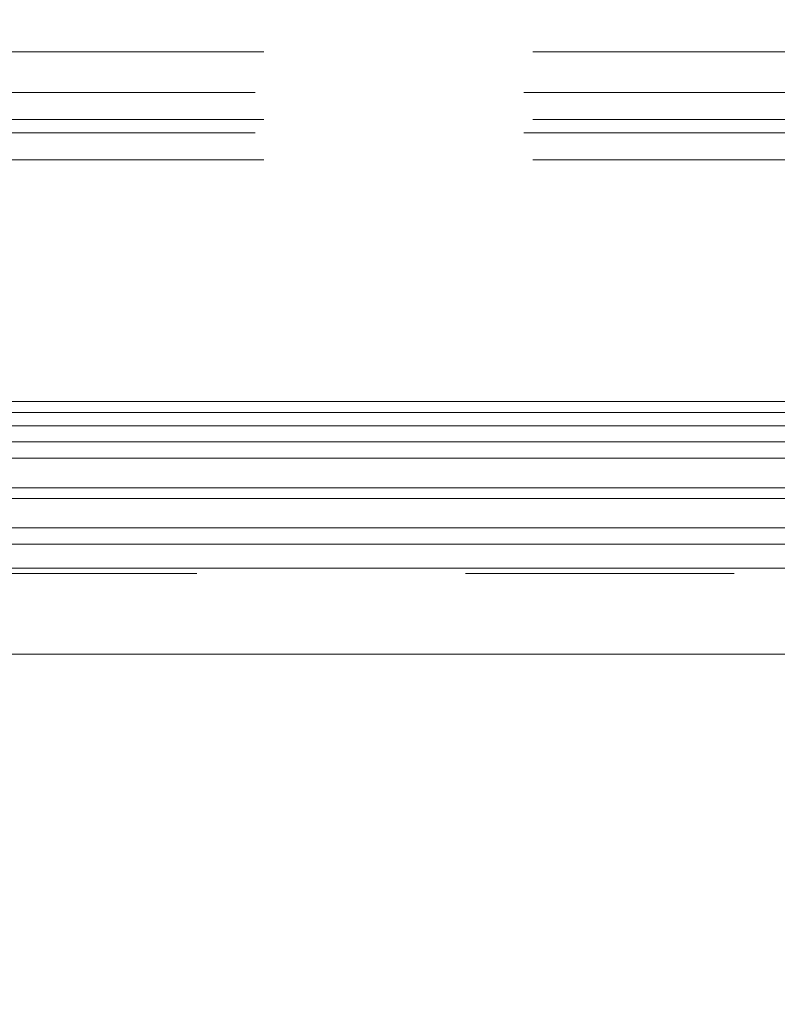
# Model space of a CAD drawing. Header units: metres. Extents: x 69 to 122.5, y -21.4 to -4.6.
# Tile 67 of 250: x 74.279 to 74.561, y -18.063 to -17.696. Entities that reach past the tile are written whole.
import ezdxf

# ---------------------------------------------------------------- set-up
doc = ezdxf.new("R2010")
doc.units = ezdxf.units.M
doc.header["$LTSCALE"] = 0.02
doc.linetypes.add('gestrichelt - 01', pattern=[2, 1, -1])
doc.linetypes.add('ISO-07 Punktiert', pattern=[0.889, 0.127, -0.762])
for name, color, linetype, lineweight in [('013_Beton und Stahlbetonarbeiten-000 Unterzüge', 7, 'ISO-07 Punktiert', 13), ('030_Sonnenschutzarbeiten-außen', 7, 'Continuous', 5), ('032_Metallarbeiten-Fenster', 7, 'Continuous', 5)]:
    doc.layers.add(name, color=color, linetype=linetype, lineweight=lineweight)
doc.layers.add('014_Fassadenarbeiten-000 Aufsicht Betonfertigteile', color=7, linetype='Continuous', lineweight=9, true_color=0xc0c0c0)

msp = doc.modelspace()

# ---------------------------------------------------------------- linework, layer by layer
at = {"layer": '013_Beton und Stahlbetonarbeiten-000 Unterzüge'}
msp.add_lwpolyline([(74.695, -17.90244), (74.695, -18.15244), (72.245, -18.15244), (72.245, -17.90244)], close=True, dxfattribs=at)
at = {"layer": '014_Fassadenarbeiten-000 Aufsicht Betonfertigteile', "color": 252, "lineweight": 18, "true_color": 0x888888}
msp.add_lwpolyline([(74.82, -17.83844), (72.12, -17.83844), (72.12, -17.35244), (74.82, -17.35244)], close=True, dxfattribs=at)
at = {"layer": '030_Sonnenschutzarbeiten-außen', "color": 8, "linetype": 'gestrichelt - 01', "lineweight": 5, "true_color": 0x808080}
for p, q in [((73.47, -17.70844), (74.7841, -17.70844)), ((74.7667, -17.72354), (73.47, -17.72354)), ((73.47, -17.73354), (74.7667, -17.73354)), ((74.7667, -17.73854), (73.47, -17.73854)), ((73.47, -17.74854), (74.7667, -17.74854))]:
    msp.add_line(p, q, dxfattribs=at)
at = {"layer": '030_Sonnenschutzarbeiten-außen', "color": 8, "linetype": 'Continuous', "lineweight": 5, "true_color": 0x808080}
msp.add_line((74.7495, -17.83844), (73.47, -17.83844), dxfattribs=at)
at = {"layer": '032_Metallarbeiten-Fenster', "color": 8, "lineweight": 5, "true_color": 0x808080}
for p, q in [((74.6067, -17.84254), (73.51428, -17.84254)), ((74.6089, -17.84754), (73.51428, -17.84754)), ((74.6087, -17.90054), (73.51428, -17.90054)), ((74.63484, -17.93254), (73.51428, -17.93254))]:
    msp.add_line(p, q, dxfattribs=at)
at = {"layer": '032_Metallarbeiten-Fenster', "lineweight": 5}
msp.add_lwpolyline([(73.495, -17.85354), (74.6282, -17.85354), (74.6282, -17.89154), (73.495, -17.89154)], dxfattribs=at)
at = {"layer": '032_Metallarbeiten-Fenster', "color": 7, "linetype": 'Continuous', "lineweight": 5}
for points in [[(74.6282, -17.85354), (73.495, -17.85354), (73.495, -17.85954), (74.6282, -17.85954)], [(74.6282, -17.87054), (73.495, -17.87054), (73.495, -17.87454), (74.6282, -17.87454)], [(74.6282, -17.88554), (73.495, -17.88554), (73.495, -17.89154), (74.6282, -17.89154)]]:
    msp.add_lwpolyline(points, close=True, dxfattribs=at)

doc.saveas('drawing.dxf')
